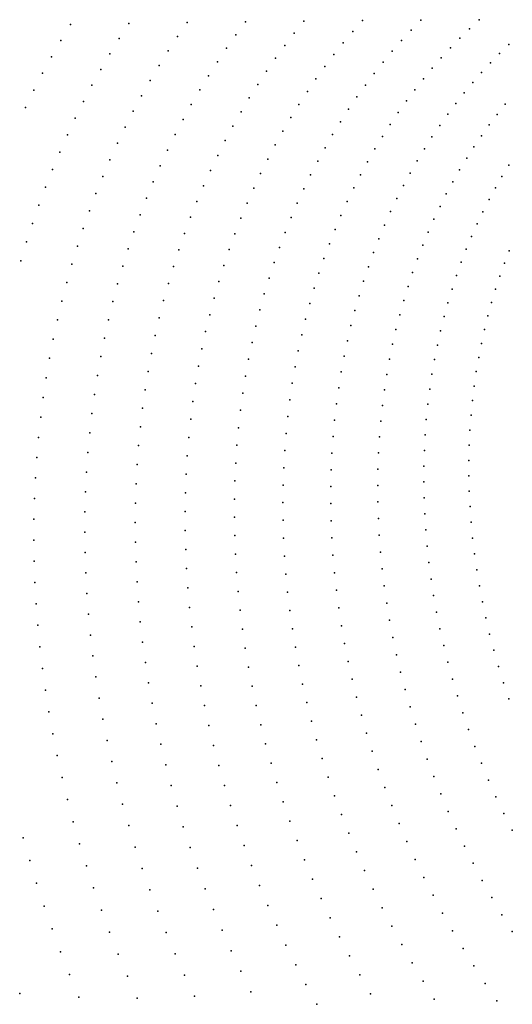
# Model space of a CAD drawing. Header units: metres. Extents: x -51 to 51, y -51 to 51.
# Tile 11 of 46: x -6.39 to -3.21, y -6.35 to 0.01. Entities that reach past the tile are written whole.
import ezdxf

# ---------------------------------------------------------------- set-up
doc = ezdxf.new("R2010")
doc.units = ezdxf.units.M
doc.layers.add('CLASS_2_GROUND', color=7, linetype='CONTINUOUS')
doc.layers.add('CLASS_3_LOW_VEGETATION', color=7, linetype='CONTINUOUS')

msp = doc.modelspace()

# ---------------------------------------------------------------- linework, layer by layer
at = {"layer": 'CLASS_2_GROUND'}
for p in [(-4.172999, 0.003504, 31.73), (-3.795995, 0.006605, 27.959999), (-3.418988, 0.008975, 24.189999), (-6.057961, -0.021815, 50.579998), (-5.68098, -0.015343, 46.809998), (-5.303992, -0.009549, 43.040001), (-4.926998, -0.004585, 39.27), (-4.55, -0.000137, 35.5), (-3.858562, -0.058124, 28.59), (-3.48165, -0.049364, 24.82), (-6.119722, -0.125068, 51.209999), (-5.742908, -0.112019, 47.439999), (-5.366068, -0.099999, 43.669998), (-4.989216, -0.088483, 39.899998), (-4.612344, -0.077786, 36.130001), (-4.23546, -0.067615, 32.360001), (-3.920005, -0.125073, 29.219999), (-3.543298, -0.10986, 25.449999), (-5.049982, -0.174627, 40.529999), (-4.67335, -0.157391, 36.759998), (-4.296693, -0.140833, 32.989998), (-3.603874, -0.172498, 26.08), (-3.227443, -0.151568, 22.309999), (-6.179713, -0.230218, 51.84), (-5.803167, -0.210958, 48.07), (-5.426591, -0.192376, 44.299999), (-4.732966, -0.239067, 37.389999), (-4.356636, -0.216259, 33.619999), (-3.980276, -0.193984, 29.849998), (-3.663336, -0.237094, 26.709999), (-3.28731, -0.209835, 22.939999), (-5.861714, -0.311777, 48.700001), (-5.485498, -0.286982, 44.93), (-5.109252, -0.262686, 41.16), (-4.415249, -0.293608, 34.25), (-4.039312, -0.265079, 30.48), (-3.721626, -0.303735, 27.34), (-3.346116, -0.270107, 23.57), (-6.237881, -0.337418, 52.469997), (-5.166971, -0.352784, 41.790001), (-4.791129, -0.322936, 38.02), (-4.472463, -0.373122, 34.880001), (-4.097074, -0.33809, 31.109999), (-3.778683, -0.372516, 27.969999), (-3.403802, -0.332465, 24.199999), (-5.918482, -0.414803, 49.329998), (-5.542752, -0.383455, 45.559998), (-5.223073, -0.445054, 42.419998), (-4.847805, -0.408682, 38.649998), (-4.153506, -0.413116, 31.74), (-3.834474, -0.443185, 28.599998), (-3.460319, -0.396837, 24.83), (-6.294174, -0.446636, 53.099998), (-5.598295, -0.481932, 46.189999), (-4.902918, -0.496571, 39.279999), (-4.528247, -0.454506, 35.509998), (-4.208541, -0.49026, 32.369999), (-3.515616, -0.463203, 25.459999), (-6.348539, -0.557841, 53.73), (-5.97344, -0.519645, 49.959999), (-5.277532, -0.539151, 43.049999), (-4.582542, -0.537868, 36.139999), (-4.262155, -0.569241, 33), (-3.888923, -0.515951, 29.23), (-3.569651, -0.531483, 26.09), (-3.25093, -0.537104, 22.949999), (-6.026528, -0.62645, 50.59), (-5.652058, -0.582555, 46.82), (-5.330266, -0.635364, 43.68), (-4.956446, -0.586279, 39.91), (-4.635278, -0.623323, 36.77), (-3.94201, -0.590552, 29.859999), (-3.622347, -0.601818, 26.719999), (-3.303414, -0.603012, 23.58), (-5.704022, -0.684948, 47.450001), (-5.008327, -0.677924, 40.540001), (-4.314266, -0.650292, 33.630001), (-3.993671, -0.667081, 30.49), (-3.67369, -0.673963, 27.349998), (-3.354583, -0.670834, 24.209999), (-6.077674, -0.735368, 51.219997), (-5.381262, -0.733338, 44.309998), (-4.686439, -0.710559, 37.399998), (-4.364861, -0.733122, 34.259998), (-4.043832, -0.745632, 31.119999), (-3.723591, -0.748113, 27.98), (-3.404387, -0.740544, 24.84), (-5.754101, -0.789425, 48.079998), (-5.058486, -0.771629, 41.169998), (-4.735935, -0.799833, 38.029999), (-4.413873, -0.817834, 34.889999), (-4.092488, -0.825933, 31.75), (-3.772044, -0.824016, 28.609999), (-3.452791, -0.812062, 25.469999), (-6.126869, -0.845997, 51.849998), (-5.430452, -0.833204, 44.939999), (-5.106918, -0.867056, 41.799999), (-3.499722, -0.885465, 26.099998), (-5.802287, -0.895603, 48.709999), (-5.47776, -0.935093, 45.57), (-4.783763, -0.890825, 38.66), (-4.461225, -0.904532, 35.52), (-4.139542, -0.908203, 32.380001), (-3.818981, -0.901754, 29.24), (-3.227665, -0.930087, 23.59), (-6.174044, -0.958484, 52.48), (-5.848513, -1.00362, 49.34), (-5.153525, -0.964484, 42.43), (-4.829853, -0.983647, 39.290001), (-4.506922, -0.992915, 36.149998), (-4.185, -0.992159, 33.009998), (-3.864323, -0.981416, 29.869999), (-3.545128, -0.960726, 26.73), (-3.271817, -1.002645, 24.219999), (-6.219086, -1.073172, 53.110001), (-5.52319, -1.03864, 46.200001), (-5.198314, -1.063563, 43.059998), (-4.874124, -1.078415, 39.919998), (-4.228787, -1.077895, 33.639999), (-3.908081, -1.062736, 30.5), (-3.589007, -1.037653, 27.359999), (-3.314409, -1.076994, 24.85), (-5.892696, -1.11362, 49.969997), (-5.566635, -1.144144, 46.829998), (-4.550858, -1.083224, 36.779999), (-3.631285, -1.11632, 27.99), (-6.26207, -1.189266, 53.739998), (-5.241211, -1.164417, 43.689999), (-4.916592, -1.174798, 40.549999), (-4.59305, -1.175148, 37.41), (-4.270822, -1.165508, 34.27), (-3.950144, -1.145919, 31.129999), (-3.671879, -1.196808, 28.619999), (-3.355409, -1.153054, 25.48), (-5.934852, -1.225207, 50.599998), (-5.608114, -1.25123, 47.459999), (-5.282131, -1.26717, 44.32), (-4.63342, -1.268793, 38.040001), (-4.311127, -1.254706, 34.899998), (-3.990535, -1.230693, 31.76), (-3.394771, -1.230792, 26.109999), (-6.302892, -1.307104, 54.369999), (-4.957141, -1.273059, 41.18), (-4.029176, -1.317143, 32.389999), (-3.710814, -1.278859, 29.25), (-3.432471, -1.310122, 26.74), (-5.974905, -1.338522, 51.23), (-5.647549, -1.360029, 48.09), (-5.321101, -1.371464, 44.950001), (-4.9958, -1.372861, 41.809998), (-4.671881, -1.364263, 38.669998), (-4.349582, -1.345714, 35.529999), (-3.747971, -1.362666, 29.879999), (-3.468405, -1.391165, 27.369999), (-6.341505, -1.426647, 55), (-6.01272, -1.453892, 51.860001), (-4.708469, -1.461239, 39.299999), (-4.386222, -1.438234, 36.16), (-4.065978, -1.405357, 33.02), (-3.783385, -1.447964, 30.51), (-5.684848, -1.470676, 48.719997), (-5.357995, -1.477584, 45.579998), (-5.032487, -1.474318, 42.439999), (-4.100981, -1.495052, 33.649998), (-3.502611, -1.473676, 28), (-3.224432, -1.482713, 25.49), (-6.377862, -1.547851, 55.629997), (-6.048421, -1.570544, 52.489998), (-5.720055, -1.582785, 49.349998), (-5.392856, -1.585165, 46.209999), (-5.06711, -1.577544, 43.07), (-4.743052, -1.559969, 39.93), (-4.420963, -1.532359, 36.790001), (-4.134053, -1.58644, 34.279999), (-3.816974, -1.534831, 31.139999), (-3.534959, -1.55783, 28.629999), (-3.255829, -1.564008, 26.119999), (-4.453714, -1.628188, 37.419998), (-3.848646, -1.623346, 31.769999), (-3.565501, -1.643374, 29.26), (-3.285413, -1.64672, 26.75), (-6.081882, -1.688802, 53.119999), (-5.753029, -1.696662, 49.98), (-5.425597, -1.69433, 46.84), (-5.099719, -1.682192, 43.700001), (-4.77568, -1.660126, 40.559998), (-4.165245, -1.679231, 34.91), (-3.878456, -1.713237, 32.399998), (-4.806264, -1.761814, 41.189999), (-4.484528, -1.725411, 38.049999), (-4.194469, -1.773512, 35.540001), (-3.59415, -1.730377, 29.889999), (-3.313068, -1.730961, 27.379999), (-6.113061, -1.808623, 53.75), (-5.783829, -1.811917, 50.610001), (-5.45612, -1.805204, 47.469997), (-5.130169, -1.788533, 44.329998), (-4.513258, -1.82426, 38.68), (-3.906261, -1.804699, 33.029999), (-3.620811, -1.81891, 30.519999), (-3.338857, -1.816489, 28.01), (-5.158527, -1.896212, 44.959999), (-4.834706, -1.86514, 41.82), (-4.221628, -1.869371, 36.169998), (-3.932126, -1.897456, 33.66), (-3.362692, -1.903365, 28.639999), (-6.141912, -1.929963, 54.379997), (-5.812304, -1.928858, 51.239998), (-5.48449, -1.917412, 48.099998), (-4.861074, -1.969768, 42.450001), (-4.539975, -1.92442, 39.309998), (-4.246792, -1.96651, 36.799999), (-3.645552, -1.908711, 31.15), (-5.510551, -2.031246, 48.73), (-5.184697, -2.005343, 45.59), (-4.564584, -2.025985, 39.939999), (-3.955962, -1.991584, 34.290001), (-3.668221, -1.999961, 31.779999), (-3.384475, -1.991648, 29.269999), (-6.168271, -2.053155, 55.009998), (-5.838528, -2.047087, 51.869999), (-4.885212, -2.07595, 43.079998), (-4.269804, -2.065145, 37.43), (-3.977665, -2.087162, 34.919998), (-3.688899, -2.092393, 32.41), (-3.404286, -2.081091, 29.9), (-5.534382, -2.146325, 49.360001), (-5.208575, -2.116041, 46.219997), (-4.586979, -2.129054, 40.57), (-6.192336, -2.177401, 55.639999), (-5.862402, -2.166736, 52.5), (-4.907203, -2.183347, 43.709999), (-4.29075, -2.164973, 38.059998), (-3.997323, -2.183904, 35.549999), (-3.707491, -2.186076, 33.040001), (-3.421965, -2.171858, 30.529999), (-5.883887, -2.287759, 53.129997), (-5.555885, -2.262772, 49.989998), (-5.230247, -2.227945, 46.849998), (-4.607251, -2.233303, 41.200001), (-4.30953, -2.26608, 38.689999), (-4.014767, -2.28201, 36.18), (-3.723891, -2.281079, 33.669998), (-3.437608, -2.263694, 31.16), (-6.213951, -2.303029, 56.27), (-5.249542, -2.341328, 47.48), (-4.926947, -2.292062, 44.34), (-4.625227, -2.338967, 41.829998), (-5.902798, -2.410469, 53.759998), (-5.574949, -2.380711, 50.619999), (-4.944335, -2.4022, 44.969997), (-4.326035, -2.368553, 39.32), (-4.030099, -2.381191, 36.809998), (-3.738202, -2.377131, 34.299999), (-3.451115, -2.35666, 31.789999), (-6.233076, -2.429992, 56.899998), (-5.26656, -2.455823, 48.110001), (-4.64101, -2.445719, 42.459999), (-4.340372, -2.472083, 39.950001), (-3.750245, -2.474412, 34.93), (-3.46238, -2.450814, 32.419998), (-5.91938, -2.5341, 54.389999), (-5.591677, -2.499756, 51.25), (-4.959472, -2.513413, 45.599998), (-4.043215, -2.481521, 37.439999), (-6.249673, -2.558242, 57.529999), (-5.281197, -2.571544, 48.739998), (-4.654496, -2.553654, 43.09), (-4.352358, -2.576887, 40.579998), (-4.054004, -2.58308, 38.07), (-3.760136, -2.572648, 35.559998), (-3.471516, -2.545899, 33.049999), (-5.933459, -2.658962, 55.02), (-5.605962, -2.620027, 51.879997), (-4.972171, -2.625957, 46.23), (-4.665568, -2.662867, 43.719997), (-3.47834, -2.642078, 33.68), (-6.263539, -2.688111, 58.16), (-5.293334, -2.688604, 49.369999), (-4.362111, -2.682653, 41.209999), (-4.062587, -2.68557, 38.700001), (-3.76777, -2.671904, 36.189999), (-5.944996, -2.785004, 55.649998), (-5.6176, -2.741819, 52.509998), (-4.982554, -2.73948, 46.860001), (-4.674352, -2.773024, 44.349998), (-4.369524, -2.789465, 41.84), (-4.06877, -2.789194, 39.329998), (-3.773031, -2.772248, 36.82), (-3.482978, -2.739092, 34.309998), (-6.274958, -2.818785, 58.789997), (-5.303096, -2.806631, 50), (-4.990511, -2.854085, 47.489998), (-3.485325, -2.836997, 34.939999), (-5.953958, -2.912178, 56.279999), (-5.626884, -2.864398, 53.139999), (-4.680648, -2.884362, 44.98), (-4.374476, -2.897408, 42.469997), (-4.07269, -2.893651, 39.959999), (-3.776055, -2.8734, 37.450001), (-6.283738, -2.950594, 59.419998), (-5.633619, -2.988055, 53.77), (-5.310281, -2.925899, 50.629997), (-4.995917, -2.969875, 48.119999), (-3.776641, -2.975542, 38.079998), (-3.485262, -2.935848, 35.57), (-5.960122, -3.040795, 56.91), (-5.314939, -3.046195, 51.259998), (-4.684597, -2.996545, 45.610001), (-4.377109, -3.006164, 43.099998), (-4.074233, -2.999017, 40.59), (-3.482937, -3.035383, 36.200001), (-6.289844, -3.083486, 60.049999), (-5.637772, -3.112738, 54.399998), (-4.998919, -3.086493, 48.75), (-4.686081, -3.109665, 46.239998), (-4.073277, -3.105367, 41.219997), (-3.774937, -3.078391, 38.709999), (-5.96382, -3.170075, 57.539997), (-5.317132, -3.167306, 51.889999), (-4.377213, -3.11595, 43.73), (-3.478142, -3.135764, 36.829998), (-6.293243, -3.217409, 60.68), (-5.639309, -3.238395, 55.029999), (-4.999299, -3.204194, 49.379997), (-4.684975, -3.223815, 46.869999), (-4.374945, -3.226447, 44.360001), (-4.069979, -3.212399, 41.849998), (-3.77083, -3.182011, 39.34), (-3.471041, -3.236725, 37.459999), (-5.964839, -3.30033, 58.169998), (-5.316741, -3.289342, 52.52), (-3.764193, -3.286466, 39.969997), (-6.293696, -3.352693, 61.309998), (-5.637995, -3.365319, 55.66), (-4.99722, -3.32262, 50.009998), (-4.68144, -3.338655, 47.5), (-4.370184, -3.337737, 44.989998), (-4.064118, -3.320309, 42.48), (-3.461516, -3.338321, 38.09), (-5.963151, -3.431506, 58.799999), (-5.313735, -3.412249, 53.149998), (-4.055869, -3.428797, 43.110001), (-3.755198, -3.391473, 40.599998), (-6.291574, -3.488514, 61.939999), (-5.634202, -3.492766, 56.289997), (-4.992557, -3.441871, 50.639999), (-4.675249, -3.45442, 48.129997), (-4.362801, -3.449901, 45.619999), (-3.449439, -3.440604, 38.719997), (-5.308085, -3.535975, 53.779999), (-4.045108, -3.537935, 43.739998), (-3.743617, -3.497208, 41.23), (-3.434995, -3.543308, 39.349998), (-5.958723, -3.563548, 59.43), (-5.627703, -3.621027, 56.919998), (-4.985175, -3.562045, 51.27), (-4.666583, -3.570769, 48.759998), (-4.352974, -3.562617, 46.25), (-3.729638, -3.603387, 41.860001), (-5.29954, -3.660788, 54.41), (-4.975259, -3.682784, 51.899998), (-4.655312, -3.687791, 49.389999), (-4.340466, -3.676099, 46.879997), (-4.0317, -3.647789, 44.369999), (-3.41795, -3.64659, 39.98), (-5.951301, -3.696764, 60.059998), (-5.618469, -3.750045, 57.549999), (-3.713134, -3.710072, 42.489998), (-3.398504, -3.750186, 40.610001), (-5.288511, -3.785984, 55.039997), (-4.96268, -3.804185, 52.529999), (-4.641295, -3.805572, 50.02), (-4.325472, -3.790026, 47.509998), (-4.015841, -3.758061, 45), (-5.941298, -3.830371, 60.689999), (-3.997285, -3.868939, 45.629997), (-3.69397, -3.81732, 43.119999), (-3.37653, -3.854144, 41.239998), (-5.606474, -3.879765, 58.18), (-5.274756, -3.911834, 55.669998), (-4.947172, -3.926494, 53.16), (-4.62474, -3.923775, 50.649998), (-4.307862, -3.904474, 48.139999), (-3.672354, -3.924849, 43.75), (-5.928472, -3.964676, 61.32), (-3.976242, -3.980123, 46.259998), (-3.351889, -3.958512, 41.869999), (-5.591446, -4.010472, 58.809998), (-5.258251, -4.038279, 56.299999), (-4.929183, -4.049049, 53.789997), (-4.605509, -4.042484, 51.279999), (-4.287492, -4.01952, 48.77), (-3.648033, -4.032828, 44.379997), (-3.324803, -4.063026, 42.5), (-5.912794, -4.099621, 61.949997), (-3.952578, -4.09168, 46.889999), (-5.573844, -4.141426, 59.439999), (-5.238972, -4.165263, 56.93), (-4.908459, -4.172098, 54.419998), (-4.583327, -4.161923, 51.91), (-4.264582, -4.134845, 49.399998), (-3.621232, -4.140976, 45.009998), (-3.295014, -4.167836, 43.129997), (-4.238865, -4.250651, 50.029999), (-3.926149, -4.203673, 47.52), (-3.591815, -4.249349, 45.639999), (-5.553405, -4.272908, 60.07), (-5.216635, -4.293047, 57.559998), (-4.884978, -4.295581, 55.049999), (-4.558674, -4.281473, 52.539997), (-3.897188, -4.315803, 48.149998), (-3.262758, -4.27268, 43.759998), (-4.210579, -4.366621, 50.66), (-3.559634, -4.357997, 46.27), (-3.227898, -4.377602, 44.389999), (-5.530107, -4.404863, 60.699997), (-5.191734, -4.420934, 58.189999), (-4.85872, -4.419442, 55.68), (-4.531286, -4.401357, 53.169998), (-3.865421, -4.428252, 48.779999), (-4.179443, -4.482956, 51.289997), (-3.524938, -4.466645, 46.899998), (-5.503929, -4.53723, 61.329998), (-5.163995, -4.549185, 58.82), (-4.829389, -4.543916, 56.309998), (-4.501143, -4.521517, 53.799999), (-3.831099, -4.540723, 49.41), (-3.487445, -4.575449, 47.529999), (-4.145712, -4.599341, 51.919998), (-5.474566, -4.670284, 61.959999), (-5.133399, -4.67774, 59.449997), (-4.797513, -4.668352, 56.939999), (-4.468229, -4.641894, 54.43), (-3.794077, -4.653278, 50.039997), (-3.447421, -4.684138, 48.16), (-4.432238, -4.7627, 55.059998), (-4.109238, -4.715844, 52.549999), (-3.754199, -4.765972, 50.669998), (-5.099927, -4.806539, 60.079998), (-4.762806, -4.792987, 57.57), (-4.070008, -4.832407, 53.18), (-3.404718, -4.792759, 48.789997), (-4.393729, -4.88333, 55.689999), (-3.711739, -4.878514, 51.299999), (-5.063262, -4.93583, 60.709999), (-4.725253, -4.917762, 58.199997), (-4.027708, -4.949215, 53.809998), (-3.359179, -4.901355, 49.419998), (-4.352406, -5.003998, 56.32), (-3.666547, -4.990961, 51.93), (-3.311091, -5.009661, 50.049999), (-5.023984, -5.064933, 61.34), (-4.68484, -5.042615, 58.829998), (-3.982923, -5.065714, 54.439999), (-4.308256, -5.124642, 56.949997), (-3.618302, -5.103472, 52.559998), (-3.260146, -5.117819, 50.68), (-4.981784, -5.194097, 61.969997), (-4.641237, -5.167769, 59.459999), (-3.93535, -5.182092, 55.07), (-4.26127, -5.245202, 57.579998), (-3.567613, -5.215544, 53.189999), (-3.206489, -5.225667, 51.309998), (-4.595057, -5.292593, 60.09), (-3.884979, -5.298286, 55.699997), (-3.514169, -5.327339, 53.82), (-4.211111, -5.365873, 58.209999), (-4.545981, -5.417309, 60.719997), (-3.831805, -5.414237, 56.329998), (-3.457967, -5.438795, 54.449997), (-4.158417, -5.486076, 58.84), (-3.775484, -5.530112, 56.959999), (-4.494, -5.541858, 61.349998), (-3.399001, -5.549852, 55.079998), (-4.102862, -5.606009, 59.469997), (-3.716678, -5.645386, 57.59), (-4.439106, -5.666175, 61.98), (-3.336925, -5.660651, 55.709999), (-4.04444, -5.72561, 60.099998), (-3.655056, -5.760231, 58.219997), (-3.272423, -5.77072, 56.34), (-3.983148, -5.844815, 60.73), (-3.590613, -5.874583, 58.849998), (-3.205154, -5.880204, 56.969997), (-3.918617, -5.963802, 61.359997), (-3.523351, -5.988381, 59.48), (-3.851568, -6.082025, 61.989998), (-3.452897, -6.101772, 60.109997), (-3.379991, -6.214269, 60.739998), (-3.304271, -6.326023, 61.369999)]:
    msp.add_point(p, dxfattribs=at)
at = {"layer": 'CLASS_3_LOW_VEGETATION'}
for p in [(-6.286649, -3.625202, 62.57), (-6.278892, -3.762701, 63.199997), (-6.268274, -3.900954, 63.829998), (-6.254521, -4.040283, 64.459999), (-6.238091, -4.179868, 65.089996), (-5.894241, -4.235149, 62.579998), (-6.218723, -4.320032, 65.720001), (-5.872522, -4.371558, 63.209999), (-6.19639, -4.460714, 66.349998), (-5.84814, -4.508072, 63.84), (-6.171072, -4.601856, 66.979996), (-5.820815, -4.64499, 64.470001), (-6.142456, -4.743771, 67.610001), (-5.790524, -4.782252, 65.099998), (-5.442559, -4.803294, 62.59), (-6.111094, -4.885644, 68.239998), (-5.757252, -4.919796, 65.729996), (-5.407616, -4.936535, 63.219997), (-6.076683, -5.027793, 68.869995), (-5.72067, -5.057908, 66.360001), (-5.369718, -5.069946, 63.849998), (-6.039207, -5.170153, 69.5), (-5.681371, -5.195828, 66.989998), (-5.328852, -5.203465, 64.479996), (-6.362403, -5.273853, 72.639999), (-5.998651, -5.312661, 70.129997), (-5.639039, -5.333843, 67.619995), (-5.284676, -5.337352, 65.110001), (-4.93665, -5.323259, 62.599998), (-6.320716, -5.421021, 73.269997), (-5.954663, -5.455618, 70.760002), (-4.88857, -5.452359, 63.23), (-5.593661, -5.47189, 68.25), (-5.237821, -5.470897, 65.739998), (-6.275867, -5.568267, 73.900002), (-4.837193, -5.581627, 63.859997), (-5.907889, -5.598229, 71.389999), (-5.545223, -5.609907, 68.879997), (-5.187958, -5.604361, 66.369995), (-6.227841, -5.715524, 74.529999), (-4.783183, -5.710409, 64.489998), (-5.857991, -5.740797, 72.019997), (-5.493363, -5.748162, 69.510002), (-5.135077, -5.737681, 67), (-4.7262, -5.838937, 65.119995), (-4.380939, -5.790466, 62.609997), (-6.176268, -5.863104, 75.159996), (-5.804957, -5.883256, 72.650002), (-5.438764, -5.885919, 70.139999), (-5.07917, -5.870793, 67.629997), (-4.666237, -5.967149, 65.75), (-4.320193, -5.914128, 63.239998), (-6.121841, -6.010184, 75.790001), (-5.748778, -6.025542, 73.279999), (-5.381075, -6.023451, 70.769997), (-5.01986, -6.003939, 68.260002), (-4.256517, -6.037369, 63.869999), (-4.603289, -6.09498, 66.379997), (-6.064204, -6.157078, 76.419998), (-5.320288, -6.160693, 71.400002), (-4.957868, -6.136438, 68.889999), (-4.18991, -6.160126, 64.5), (-5.689067, -6.167934, 73.909996), (-4.536973, -6.222643, 67.010002), (-3.781643, -6.199663, 62.619999), (-6.385211, -6.28005, 79.559998), (-4.892829, -6.268536, 69.519997), (-4.120369, -6.282335, 65.129997), (-6.003345, -6.303719, 77.049995), (-5.626562, -6.309669, 74.540001), (-5.256397, -6.29758, 72.029999), (-4.468037, -6.349516, 67.639999), (-3.708843, -6.316654, 63.25)]:
    msp.add_point(p, dxfattribs=at)

doc.saveas('drawing.dxf')
